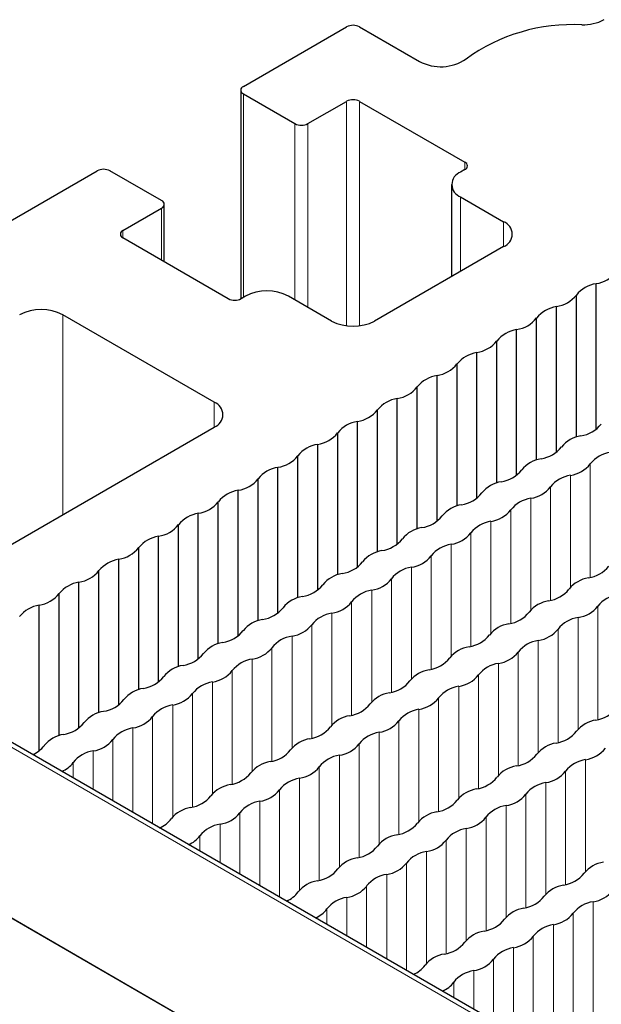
# Paper-space layout 'Blatt2' of a CAD drawing. Header units: millimetres. Extents: x 5 to 418, y 2 to 292.
# Tile 48 of 77: x 133 to 141, y 249 to 262. Entities that reach past the tile are written whole.
import ezdxf

# ---------------------------------------------------------------- set-up
doc = ezdxf.new("R2010")
doc.units = ezdxf.units.MM

psp = doc.layouts.new('Blatt2')

# ---------------------------------------------------------------- linework, layer by layer
at = {"color": 7, "linetype": 'Continuous', "lineweight": 25}
for p, q in [((136.021, 261.132), (137.379, 261.916)), ((137.548, 261.916), (138.338, 261.46)), ((135.986, 261.083), (135.986, 258.337)), ((136.021, 261.034), (136.7, 260.643)), ((136.87, 260.643), (137.379, 260.936)), ((137.548, 260.936), (138.934, 260.136)), ((132.514, 259.108), (134.098, 260.022)), ((134.946, 259.63), (134.267, 260.022)), ((138.934, 260.038), (138.878, 260.006)), ((138.761, 259.842), (138.761, 258.632)), ((134.981, 258.826), (134.981, 259.581)), ((138.878, 259.679), (139.443, 259.353)), ((134.437, 259.238), (134.946, 259.532)), ((135.823, 258.34), (134.437, 259.14)), ((139.443, 259.026), (137.746, 258.046)), ((162.029, 235.73), (122.431, 258.59)), ((140.662, 256.622), (140.662, 258.538)), ((136.049, 258.373), (135.993, 258.34)), ((137.181, 258.046), (136.615, 258.373)), ((140.401, 256.521), (140.401, 258.388)), ((140.138, 256.319), (140.138, 258.236)), ((135.639, 256.977), (133.645, 258.128)), ((139.878, 256.219), (139.878, 258.086)), ((139.615, 256.017), (139.615, 257.934)), ((139.355, 255.916), (139.355, 257.784)), ((139.092, 255.715), (139.092, 257.632)), ((138.832, 255.614), (138.832, 257.482)), ((138.569, 255.413), (138.569, 257.33)), ((138.308, 255.312), (138.308, 257.18)), ((138.045, 255.111), (138.045, 257.028)), ((137.785, 255.01), (137.785, 256.878)), ((137.522, 254.809), (137.522, 256.726)), ((130.715, 253.808), (135.639, 256.65)), ((137.262, 254.708), (137.262, 256.576)), ((136.999, 254.507), (136.999, 256.424)), ((136.739, 254.406), (136.739, 256.274)), ((136.476, 254.205), (136.476, 256.122)), ((136.215, 254.104), (136.215, 255.972)), ((135.952, 253.903), (135.952, 255.82)), ((135.692, 253.802), (135.692, 255.67)), ((135.429, 253.601), (135.429, 255.518)), ((135.169, 253.5), (135.169, 255.367)), ((134.906, 253.299), (134.906, 255.216)), ((134.646, 253.198), (134.646, 255.065)), ((134.382, 252.997), (134.382, 254.913)), ((134.122, 252.896), (134.122, 254.763)), ((133.859, 252.695), (133.859, 254.611)), ((133.599, 252.594), (133.599, 254.461)), ((133.336, 252.393), (133.336, 254.309))]:
    psp.add_line(p, q, dxfattribs=at)
at = {"color": 7, "linetype": 'Continuous', "lineweight": 18}
for p, q in [((136.021, 261.034), (136.021, 258.357)), ((137.379, 257.984), (137.379, 260.936)), ((137.548, 260.936), (137.548, 257.984)), ((136.7, 258.324), (136.7, 260.643)), ((136.87, 260.643), (136.87, 258.226)), ((138.934, 260.038), (138.934, 260.136)), ((138.878, 258.699), (138.878, 259.679)), ((134.946, 258.846), (134.946, 259.532)), ((139.443, 259.026), (139.443, 259.353)), ((134.437, 259.238), (134.437, 259.14)), ((161.932, 235.722), (122.334, 258.581)), ((133.645, 255.499), (133.645, 258.128)), ((120.354, 257.478), (159.952, 234.619)), ((135.639, 256.65), (135.639, 256.977)), ((140.584, 254.673), (140.584, 256.166)), ((140.325, 254.546), (140.325, 256.016)), ((140.061, 254.371), (140.061, 255.864)), ((139.802, 254.244), (139.802, 255.714)), ((139.538, 254.069), (139.538, 255.562)), ((139.278, 253.942), (139.278, 255.412)), ((139.015, 253.767), (139.015, 255.26)), ((138.755, 253.64), (138.755, 255.11)), ((138.491, 253.464), (138.491, 254.958)), ((138.232, 253.337), (138.232, 254.808)), ((155.139, 237.392), (125.157, 254.699)), ((137.968, 253.162), (137.968, 254.656)), ((137.709, 253.035), (137.709, 254.506)), ((137.445, 252.86), (137.445, 254.354)), ((140.683, 252.803), (140.683, 254.296)), ((137.185, 252.733), (137.185, 254.204)), ((140.424, 252.676), (140.424, 254.147)), ((136.921, 252.558), (136.921, 254.051)), ((140.16, 252.501), (140.16, 253.994)), ((136.662, 252.431), (136.662, 253.902)), ((136.398, 252.256), (136.398, 253.749)), ((139.901, 252.374), (139.901, 253.845)), ((136.139, 252.129), (136.139, 253.6)), ((139.637, 252.199), (139.637, 253.692)), ((139.377, 252.072), (139.377, 253.542)), ((135.875, 251.954), (135.875, 253.447)), ((139.114, 251.897), (139.114, 253.39)), ((135.616, 251.827), (135.616, 253.298)), ((138.854, 251.77), (138.854, 253.24)), ((135.352, 251.652), (135.352, 253.145)), ((138.59, 251.595), (138.59, 253.088)), ((135.092, 251.525), (135.092, 252.995)), ((134.828, 251.433), (134.828, 252.843)), ((138.331, 251.468), (138.331, 252.938)), ((134.569, 251.583), (134.569, 252.693)), ((138.067, 251.293), (138.067, 252.786)), ((137.808, 251.166), (137.808, 252.636)), ((134.305, 251.735), (134.305, 252.541)), ((137.544, 250.991), (137.544, 252.484)), ((134.046, 251.885), (134.046, 252.391)), ((137.284, 250.864), (137.284, 252.334)), ((133.782, 252.037), (133.782, 252.239)), ((137.02, 250.689), (137.02, 252.182)), ((140.523, 250.807), (140.523, 252.277)), ((140.259, 250.632), (140.259, 252.125)), ((136.761, 250.562), (136.761, 252.032)), ((140, 250.505), (140, 251.975)), ((136.497, 250.47), (136.497, 251.88)), ((139.736, 250.329), (139.736, 251.823)), ((136.238, 250.619), (136.238, 251.73)), ((139.476, 250.202), (139.476, 251.673)), ((135.974, 250.772), (135.974, 251.578)), ((135.715, 250.921), (135.715, 251.428)), ((139.213, 250.027), (139.213, 251.521)), ((135.451, 251.074), (135.451, 251.276)), ((138.953, 249.9), (138.953, 251.371)), ((138.689, 249.725), (138.689, 251.218)), ((138.43, 249.598), (138.43, 251.069)), ((138.166, 249.506), (138.166, 250.916)), ((137.907, 249.656), (137.907, 250.767)), ((137.643, 249.808), (137.643, 250.614)), ((137.383, 249.958), (137.383, 250.465)), ((140.622, 248.937), (140.622, 250.407)), ((137.119, 250.11), (137.119, 250.312)), ((140.358, 248.762), (140.358, 250.255)), ((140.099, 248.635), (140.099, 250.105)), ((139.835, 248.543), (139.835, 249.953)), ((139.575, 248.693), (139.575, 249.803)), ((139.311, 248.845), (139.311, 249.651)), ((139.052, 248.995), (139.052, 249.501)), ((138.788, 249.147), (138.788, 249.349))]:
    psp.add_line(p, q, dxfattribs=at)
at = {"color": 7, "linetype": 'Continuous', "lineweight": 25}
for centre, radius, start, end in [((137.464, 261.752), 0.184, 62.6097, 117.3903), ((140.35, 259.559), 2.387, 87.0102, 125.8906), ((140.493, 262.524), 0.581, 268.0969, 297.9713), ((138.617, 261.983), 0.592, 241.8564, 304.2023), ((136.04, 261.083), 0.0524, 110.7834, 249.2166), ((137.464, 260.773), 0.184, 62.6097, 117.3903), ((136.785, 260.806), 0.184, 242.6097, 297.3903), ((138.916, 260.087), 0.0524, 290.7834, 69.2166), ((134.183, 259.858), 0.184, 62.6097, 117.3903), ((138.94, 259.842), 0.175, 110.7834, 249.2166), ((134.928, 259.581), 0.0524, 290.7834, 69.2166), ((139.382, 259.189), 0.175, 290.7834, 69.2166), ((134.456, 259.189), 0.0524, 110.7834, 249.2166), ((140.605, 258.94), 0.405, 277.9933, 322.0013), ((140.728, 258.122), 0.421, 99.1138, 140.8808), ((136.332, 257.827), 0.615, 62.6097, 117.3903), ((135.908, 258.504), 0.184, 242.6097, 297.3903), ((140.082, 258.638), 0.405, 277.9933, 322.0013), ((133.362, 257.582), 0.615, 62.6097, 117.3903), ((140.205, 257.82), 0.421, 99.1138, 140.8808), ((137.464, 258.592), 0.615, 242.6097, 297.3903), ((139.559, 258.336), 0.405, 277.9933, 322.0013), ((139.682, 257.518), 0.421, 99.1138, 140.8808), ((139.035, 258.034), 0.405, 277.9933, 322.0013), ((139.159, 257.216), 0.421, 99.1138, 140.8808), ((138.512, 257.732), 0.405, 277.9933, 322.0013), ((138.635, 256.914), 0.421, 99.1138, 140.8808), ((137.989, 257.429), 0.405, 277.9933, 322.0013), ((135.577, 256.814), 0.175, 290.7834, 69.2166), ((138.112, 256.612), 0.421, 99.1138, 140.8808), ((137.466, 257.127), 0.405, 277.9933, 322.0013), ((137.589, 256.31), 0.421, 99.1138, 140.8808), ((140.4, 256.952), 0.42, 278.3462, 321.6484), ((136.942, 256.825), 0.405, 277.9933, 322.0013), ((140.523, 256.135), 0.406, 98.7655, 141.2291), ((137.065, 256.008), 0.421, 99.1138, 140.8808), ((139.876, 256.65), 0.42, 278.3462, 321.6484), ((140.912, 255.903), 0.421, 98.7581, 141.2365), ((136.419, 256.523), 0.405, 277.9933, 322.0013), ((139.999, 255.833), 0.406, 98.7655, 141.2291), ((136.542, 255.706), 0.421, 99.1138, 140.8808), ((139.353, 256.348), 0.42, 278.3462, 321.6484), ((140.266, 256.418), 0.406, 278.3389, 321.6557), ((135.896, 256.221), 0.405, 277.9933, 322.0013), ((139.476, 255.531), 0.406, 98.7655, 141.2291), ((140.389, 255.601), 0.421, 98.7581, 141.2365), ((136.019, 255.404), 0.421, 99.1138, 140.8808), ((139.743, 256.116), 0.406, 278.3389, 321.6557), ((138.83, 256.046), 0.42, 278.3462, 321.6484), ((139.866, 255.298), 0.421, 98.7581, 141.2365), ((135.373, 255.919), 0.405, 277.9933, 322.0013), ((138.953, 255.229), 0.406, 98.7655, 141.2291), ((139.22, 255.813), 0.406, 278.3389, 321.6557), ((135.496, 255.102), 0.421, 99.1138, 140.8808), ((138.307, 255.744), 0.42, 278.3462, 321.6484), ((139.342, 254.996), 0.421, 98.7581, 141.2365), ((134.849, 255.617), 0.405, 277.9933, 322.0013), ((138.43, 254.927), 0.406, 98.7655, 141.2291), ((134.972, 254.8), 0.421, 99.1138, 140.8808), ((137.783, 255.442), 0.42, 278.3462, 321.6484), ((138.696, 255.511), 0.406, 278.3389, 321.6557), ((134.326, 255.315), 0.405, 277.9933, 322.0013), ((137.906, 254.625), 0.406, 98.7655, 141.2291), ((138.819, 254.694), 0.421, 98.7581, 141.2365), ((134.449, 254.497), 0.421, 99.1138, 140.8808), ((138.173, 255.209), 0.406, 278.3389, 321.6557), ((137.26, 255.14), 0.42, 278.3462, 321.6484), ((138.296, 254.392), 0.421, 98.7581, 141.2365), ((140.499, 255.083), 0.42, 278.3462, 321.6484), ((133.803, 255.013), 0.405, 277.9933, 322.0013), ((137.383, 254.323), 0.406, 98.7655, 141.2291), ((137.65, 254.907), 0.406, 278.3389, 321.6557), ((140.622, 254.266), 0.406, 98.7655, 141.2291), ((133.926, 254.195), 0.421, 99.1138, 140.8808), ((136.737, 254.838), 0.42, 278.3462, 321.6484), ((137.773, 254.09), 0.421, 98.7581, 141.2365), ((139.975, 254.781), 0.42, 278.3462, 321.6484), ((133.28, 254.711), 0.405, 277.9933, 322.0013), ((136.86, 254.021), 0.406, 98.7655, 141.2291), ((141.011, 254.033), 0.421, 98.7581, 141.2365), ((133.403, 253.893), 0.421, 99.1138, 140.8808), ((136.214, 254.536), 0.42, 278.3462, 321.6484), ((137.127, 254.605), 0.406, 278.3389, 321.6557), ((140.098, 253.964), 0.406, 98.7655, 141.2291), ((140.365, 254.548), 0.406, 278.3389, 321.6557), ((136.337, 253.719), 0.406, 98.7655, 141.2291), ((137.249, 253.788), 0.421, 98.7581, 141.2365), ((139.452, 254.479), 0.42, 278.3462, 321.6484), ((140.488, 253.731), 0.421, 98.7581, 141.2365), ((136.603, 254.303), 0.406, 278.3389, 321.6557), ((139.575, 253.662), 0.406, 98.7655, 141.2291), ((139.842, 254.246), 0.406, 278.3389, 321.6557), ((135.69, 254.234), 0.42, 278.3462, 321.6484), ((136.726, 253.486), 0.421, 98.7581, 141.2365), ((138.929, 254.177), 0.42, 278.3462, 321.6484), ((135.813, 253.417), 0.406, 98.7655, 141.2291), ((136.08, 254.001), 0.406, 278.3389, 321.6557), ((139.052, 253.36), 0.406, 98.7655, 141.2291), ((139.965, 253.429), 0.421, 98.7581, 141.2365), ((135.167, 253.932), 0.42, 278.3462, 321.6484), ((136.203, 253.184), 0.421, 98.7581, 141.2365), ((138.406, 253.875), 0.42, 278.3462, 321.6484), ((139.319, 253.944), 0.406, 278.3389, 321.6557), ((135.29, 253.115), 0.406, 98.7655, 141.2291), ((139.441, 253.127), 0.421, 98.7581, 141.2365), ((134.644, 253.63), 0.42, 278.3462, 321.6484), ((135.557, 253.699), 0.406, 278.3389, 321.6557), ((138.529, 253.057), 0.406, 98.7655, 141.2291), ((138.795, 253.642), 0.406, 278.3389, 321.6557), ((134.767, 252.813), 0.406, 98.7655, 141.2291), ((135.68, 252.882), 0.421, 98.7581, 141.2365), ((137.882, 253.572), 0.42, 278.3462, 321.6484), ((138.918, 252.825), 0.421, 98.7581, 141.2365), ((135.033, 253.397), 0.406, 278.3389, 321.6557), ((138.005, 252.755), 0.406, 98.7655, 141.2291), ((138.272, 253.34), 0.406, 278.3389, 321.6557), ((134.121, 253.328), 0.42, 278.3462, 321.6484), ((135.156, 252.58), 0.421, 98.7581, 141.2365), ((137.359, 253.27), 0.42, 278.3462, 321.6484), ((140.598, 253.213), 0.42, 278.3462, 321.6484), ((134.244, 252.51), 0.406, 98.7655, 141.2291), ((134.51, 253.095), 0.406, 278.3389, 321.6557), ((137.482, 252.453), 0.406, 98.7655, 141.2291), ((138.395, 252.523), 0.421, 98.7581, 141.2365), ((133.597, 253.025), 0.42, 278.3462, 321.6484), ((134.633, 252.278), 0.421, 98.7581, 141.2365), ((136.836, 252.968), 0.42, 278.3462, 321.6484), ((137.749, 253.038), 0.406, 278.3389, 321.6557), ((140.721, 252.396), 0.406, 98.7655, 141.2291), ((133.72, 252.208), 0.406, 98.7655, 141.2291), ((137.872, 252.221), 0.421, 98.7581, 141.2365), ((140.074, 252.911), 0.42, 278.3462, 321.6484), ((133.123, 252.667), 0.347, 291.5079, 323.9764), ((133.987, 252.793), 0.406, 278.3389, 321.6557), ((136.959, 252.151), 0.406, 98.7655, 141.2291), ((137.226, 252.736), 0.406, 278.3389, 321.6557), ((140.197, 252.094), 0.406, 98.7655, 141.2291), ((134.11, 251.976), 0.421, 98.7581, 141.2365), ((136.313, 252.666), 0.42, 278.3462, 321.6484), ((137.348, 251.919), 0.421, 98.7581, 141.2365), ((139.551, 252.609), 0.42, 278.3462, 321.6484), ((140.464, 252.678), 0.406, 278.3389, 321.6557), ((133.511, 252.436), 0.336, 291.2376, 323.9628), ((136.436, 251.849), 0.406, 98.7655, 141.2291), ((136.702, 252.434), 0.406, 278.3389, 321.6557), ((139.674, 251.792), 0.406, 98.7655, 141.2291), ((140.587, 251.861), 0.421, 98.7581, 141.2365), ((135.789, 252.364), 0.42, 278.3462, 321.6484), ((139.028, 252.307), 0.42, 278.3462, 321.6484), ((139.941, 252.376), 0.406, 278.3389, 321.6557), ((135.912, 251.547), 0.406, 98.7655, 141.2291), ((136.825, 251.616), 0.421, 98.7581, 141.2365), ((140.064, 251.559), 0.421, 98.7581, 141.2365), ((135.266, 252.062), 0.42, 278.3462, 321.6484), ((136.179, 252.131), 0.406, 278.3389, 321.6557), ((139.151, 251.49), 0.406, 98.7655, 141.2291), ((139.418, 252.074), 0.406, 278.3389, 321.6557), ((136.302, 251.314), 0.421, 98.7581, 141.2365), ((138.505, 252.005), 0.42, 278.3462, 321.6484), ((139.54, 251.257), 0.421, 98.7581, 141.2365), ((135.389, 251.245), 0.406, 98.7655, 141.2291), ((135.656, 251.829), 0.406, 278.3389, 321.6557), ((138.628, 251.188), 0.406, 98.7655, 141.2291), ((134.792, 251.703), 0.347, 291.5079, 323.9764), ((135.779, 251.012), 0.421, 98.7581, 141.2365), ((137.981, 251.703), 0.42, 278.3462, 321.6484), ((138.894, 251.772), 0.406, 278.3389, 321.6557), ((135.179, 251.473), 0.336, 291.2376, 323.9628), ((138.104, 250.886), 0.406, 98.7655, 141.2291), ((139.017, 250.955), 0.421, 98.7581, 141.2365), ((137.458, 251.401), 0.42, 278.3462, 321.6484), ((138.371, 251.47), 0.406, 278.3389, 321.6557), ((138.494, 250.653), 0.421, 98.7581, 141.2365), ((137.581, 250.584), 0.406, 98.7655, 141.2291), ((137.848, 251.168), 0.406, 278.3389, 321.6557), ((140.82, 250.527), 0.406, 98.7655, 141.2291), ((136.935, 251.099), 0.42, 278.3462, 321.6484), ((137.971, 250.351), 0.421, 98.7581, 141.2365), ((140.173, 251.042), 0.42, 278.3462, 321.6484), ((137.058, 250.282), 0.406, 98.7655, 141.2291), ((140.296, 250.225), 0.406, 98.7655, 141.2291), ((136.461, 250.74), 0.347, 291.5079, 323.9764), ((137.325, 250.866), 0.406, 278.3389, 321.6557), ((140.563, 250.809), 0.406, 278.3389, 321.6557), ((137.447, 250.049), 0.421, 98.7581, 141.2365), ((139.65, 250.74), 0.42, 278.3462, 321.6484), ((140.686, 249.992), 0.421, 98.7581, 141.2365), ((136.848, 250.51), 0.336, 291.2376, 323.9628), ((139.773, 249.922), 0.406, 98.7655, 141.2291), ((140.04, 250.507), 0.406, 278.3389, 321.6557), ((139.127, 250.437), 0.42, 278.3462, 321.6484), ((140.163, 249.69), 0.421, 98.7581, 141.2365), ((139.25, 249.62), 0.406, 98.7655, 141.2291), ((138.604, 250.135), 0.42, 278.3462, 321.6484), ((139.517, 250.205), 0.406, 278.3389, 321.6557), ((138.727, 249.318), 0.406, 98.7655, 141.2291), ((139.639, 249.388), 0.421, 98.7581, 141.2365), ((138.993, 249.903), 0.406, 278.3389, 321.6557), ((138.13, 249.776), 0.347, 291.5079, 323.9764), ((139.116, 249.086), 0.421, 98.7581, 141.2365), ((138.517, 249.546), 0.336, 291.2376, 323.9628)]:
    psp.add_arc(centre, radius, start, end, dxfattribs=at)

doc.saveas('drawing.dxf')
